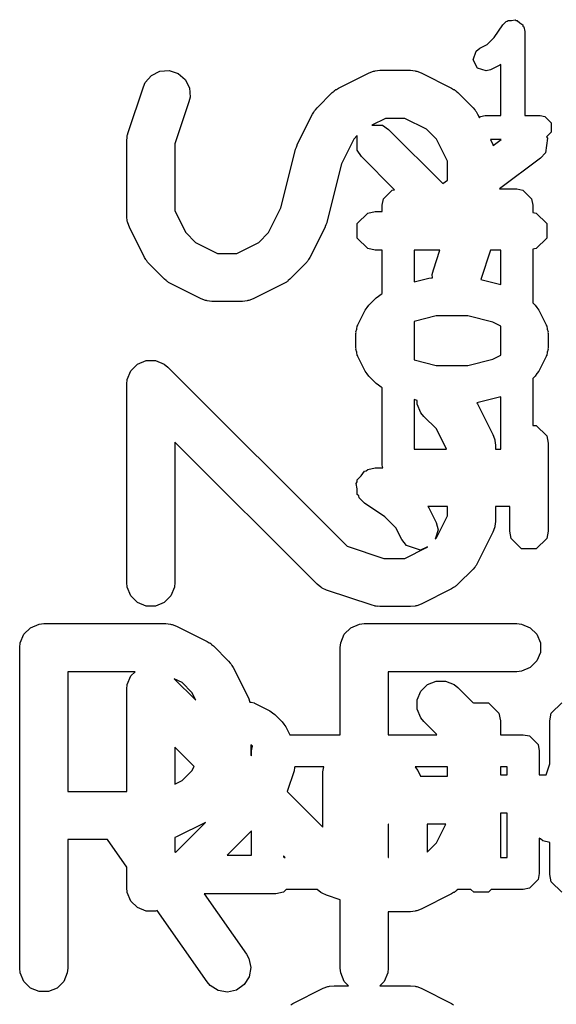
# Model space of a CAD drawing. Extents: x 95.1 to 121.9, y -82.3 to -63.1.
# Tile 26 of 35: x 104.5 to 106.1, y -70.6 to -67.5. Entities that reach past the tile are written whole.
import ezdxf

# ---------------------------------------------------------------- set-up
doc = ezdxf.new("R2010")
doc.units = 0
doc.layers.add('BLACK', color=7, linetype='CONTINUOUS')

msp = doc.modelspace()

# ---------------------------------------------------------------- linework, layer by layer
at = {"layer": 'BLACK', "linetype": 'CONTINUOUS'}
for p, q in [((105.97692, -67.489068), (105.979649, -67.48634)), ((105.979649, -67.48634), (105.990566, -67.48634)), ((105.990566, -67.48634), (106.001277, -67.484198)), ((106.001277, -67.484198), (106.00449, -67.48634)), ((106.00449, -67.48634), (106.008351, -67.48634)), ((106.008351, -67.48634), (106.016074, -67.494063)), ((105.936283, -67.539953), (105.962798, -67.500183)), ((105.962798, -67.500183), (105.973134, -67.489826)), ((105.973134, -67.489826), (105.97692, -67.489068)), ((106.016074, -67.494063), (106.025159, -67.50012)), ((106.025159, -67.50012), (106.025915, -67.503904)), ((106.025915, -67.503904), (106.028645, -67.506634)), ((106.028645, -67.506634), (106.0315, -67.520985)), ((105.914643, -67.561594), (105.936283, -67.539953)), ((106.0315, -67.520985), (106.0315, -67.783485)), ((105.879955, -67.582131), (105.891514, -67.573159)), ((105.891514, -67.573159), (105.914643, -67.561594)), ((105.87088, -67.609358), (105.879955, -67.582131)), ((105.883716, -67.63503), (105.87088, -67.609358)), ((105.564834, -67.643584), (105.579466, -67.642143)), ((105.579466, -67.642143), (105.674704, -67.642143)), ((105.674704, -67.642143), (105.689336, -67.643584)), ((105.910943, -67.644105), (105.883716, -67.63503)), ((105.925056, -67.640241), (105.910943, -67.644105)), ((105.953627, -67.625955), (105.925056, -67.640241)), ((105.9565, -67.623725), (105.953627, -67.625955)), ((105.9565, -67.783485), (105.9565, -67.623725)), ((104.847643, -67.68), (104.866817, -67.657893)), ((104.866817, -67.657893), (104.892991, -67.644806)), ((104.892991, -67.644806), (104.922181, -67.642732)), ((104.922181, -67.642732), (104.949943, -67.651986)), ((104.949943, -67.651986), (104.97205, -67.67116)), ((104.97205, -67.67116), (104.985137, -67.697334)), ((105.450687, -67.69768), (105.545925, -67.650061)), ((105.545925, -67.650061), (105.559656, -67.644806)), ((105.559656, -67.644806), (105.562345, -67.644614)), ((105.562345, -67.644614), (105.564834, -67.643584)), ((105.689336, -67.643584), (105.691825, -67.644615)), ((105.691825, -67.644615), (105.694513, -67.644806)), ((105.694513, -67.644806), (105.708245, -67.650061)), ((105.708245, -67.650061), (105.803483, -67.69768)), ((104.794029, -67.836282), (104.841649, -67.693425)), ((104.841649, -67.693425), (104.847643, -67.68)), ((104.985137, -67.697334), (104.987211, -67.726524)), ((105.440503, -67.70409), (105.44256, -67.702402)), ((105.44256, -67.702402), (105.444387, -67.701644)), ((105.444387, -67.701644), (105.450687, -67.69768)), ((105.803483, -67.69768), (105.809782, -67.701644)), ((105.809782, -67.701644), (105.81161, -67.702402)), ((105.81161, -67.702402), (105.813666, -67.70409)), ((104.987211, -67.726524), (104.983951, -67.74086)), ((105.383576, -67.759348), (105.431195, -67.711729)), ((105.431195, -67.711729), (105.436944, -67.70701)), ((105.436944, -67.70701), (105.438244, -67.705512)), ((105.438244, -67.705512), (105.440503, -67.70409)), ((105.813666, -67.70409), (105.815926, -67.705512)), ((105.815926, -67.705512), (105.817225, -67.70701)), ((105.817225, -67.70701), (105.822975, -67.711729)), ((105.822975, -67.711729), (105.870594, -67.759348)), ((104.983951, -67.74086), (104.94018, -67.872171)), ((105.377359, -67.766397), (105.378857, -67.765097)), ((105.378857, -67.765097), (105.383576, -67.759348)), ((105.870594, -67.759348), (105.875312, -67.765097)), ((105.875312, -67.765097), (105.876811, -67.766397)), ((105.321908, -67.874078), (105.369527, -67.77884)), ((105.369527, -67.77884), (105.373491, -67.77254)), ((105.373491, -67.77254), (105.374249, -67.770713)), ((105.374249, -67.770713), (105.375937, -67.768656)), ((105.375937, -67.768656), (105.377359, -67.766397)), ((105.597171, -67.792143), (105.554525, -67.813466)), ((105.656999, -67.792143), (105.597171, -67.792143)), ((105.725515, -67.826401), (105.656999, -67.792143)), ((105.876811, -67.766397), (105.878232, -67.768656)), ((105.878232, -67.768656), (105.879921, -67.770713)), ((105.879921, -67.770713), (105.880678, -67.77254)), ((105.880678, -67.77254), (105.884643, -67.77884)), ((105.884643, -67.77884), (105.89024, -67.790034)), ((105.89024, -67.790034), (105.893934, -67.78634)), ((105.893934, -67.78634), (105.908285, -67.783485)), ((105.908285, -67.783485), (105.9565, -67.783485)), ((106.0315, -67.783485), (106.079714, -67.783485)), ((106.079714, -67.783485), (106.094065, -67.78634)), ((106.094065, -67.78634), (106.114359, -67.806634)), ((105.554525, -67.813466), (105.587464, -67.813466)), ((105.587464, -67.813466), (105.606929, -67.826473)), ((105.606929, -67.826473), (105.775846, -67.99539)), ((105.755922, -67.856808), (105.725515, -67.826401)), ((106.114359, -67.806634), (106.114359, -67.835336)), ((104.79018, -67.86), (104.790909, -67.852594)), ((104.790769, -67.850619), (104.791359, -67.848021)), ((104.790909, -67.852594), (104.790769, -67.850619)), ((104.791359, -67.848021), (104.791621, -67.845368)), ((104.791621, -67.845368), (104.792379, -67.843537)), ((104.792379, -67.843537), (104.794029, -67.836282)), ((105.498248, -67.856808), (105.459754, -67.933795)), ((105.50907, -67.845986), (105.498248, -67.856808)), ((105.50907, -67.89186), (105.50907, -67.845986)), ((105.79018, -67.925324), (105.755922, -67.856808)), ((106.102626, -67.854008), (106.096131, -67.899469)), ((106.114359, -67.835336), (106.099652, -67.850042)), ((106.099652, -67.850042), (106.102626, -67.854008)), ((104.79018, -68.098095), (104.79018, -67.86)), ((104.94018, -67.872171), (104.94018, -68.080388)), ((105.316614, -67.888349), (105.316653, -67.88781)), ((105.316653, -67.88781), (105.31898, -67.881728)), ((105.31898, -67.881728), (105.321176, -67.875583)), ((105.321176, -67.875583), (105.321498, -67.875147)), ((105.321498, -67.875147), (105.321908, -67.874078)), ((105.924466, -67.858485), (105.932262, -67.874078)), ((105.958388, -67.858485), (105.924466, -67.858485)), ((105.932262, -67.874078), (105.933451, -67.877186)), ((105.933451, -67.877186), (105.958388, -67.858485)), ((105.270606, -68.071919), (105.316229, -67.889429)), ((105.316229, -67.889429), (105.316614, -67.888349)), ((105.522077, -67.911325), (105.50907, -67.89186)), ((105.625575, -68.014824), (105.522077, -67.911325)), ((106.080503, -67.916899), (105.952883, -68.012614)), ((106.096131, -67.899469), (106.080503, -67.916899)), ((105.459754, -67.933795), (105.414132, -68.116285)), ((105.79018, -67.984639), (105.79018, -67.925324)), ((105.775846, -67.99539), (105.79018, -67.984639)), ((105.590492, -68.04348), (105.617552, -68.01642)), ((105.617552, -68.01642), (105.625575, -68.014824)), ((105.952883, -68.012614), (106.006686, -68.012614)), ((106.006686, -68.012614), (106.02582, -68.01642)), ((106.02582, -68.01642), (106.05288, -68.04348)), ((105.232113, -68.148906), (105.270606, -68.071919)), ((105.586686, -68.062614), (105.590492, -68.04348)), ((105.586686, -68.083185), (105.586686, -68.062614)), ((106.05288, -68.04348), (106.056686, -68.062614)), ((106.056686, -68.062614), (106.056686, -68.085608)), ((104.791621, -68.112727), (104.79018, -68.098095)), ((104.94018, -68.080388), (104.974438, -68.148905)), ((105.50907, -68.120224), (105.541542, -68.087752)), ((105.541542, -68.087752), (105.564503, -68.083185)), ((105.564503, -68.083185), (105.586686, -68.083185)), ((106.056686, -68.085608), (106.067464, -68.087752)), ((106.067464, -68.087752), (106.099936, -68.120224)), ((104.792651, -68.115215), (104.791621, -68.112727)), ((104.792843, -68.117905), (104.792651, -68.115215)), ((104.798098, -68.131637), (104.792843, -68.117905)), ((104.845718, -68.226875), (104.798098, -68.131637)), ((105.408453, -68.131636), (105.360834, -68.226874)), ((105.408862, -68.130566), (105.408453, -68.131636)), ((105.409185, -68.130131), (105.408862, -68.130566)), ((105.411377, -68.123994), (105.409185, -68.130131)), ((105.413708, -68.117905), (105.411377, -68.123994)), ((105.413746, -68.117364), (105.413708, -68.117905)), ((105.414132, -68.116285), (105.413746, -68.117364)), ((105.50907, -68.166146), (105.50907, -68.120224)), ((106.099936, -68.120224), (106.099936, -68.166146)), ((104.974438, -68.148905), (105.004846, -68.179313)), ((105.201706, -68.179313), (105.232113, -68.148906)), ((105.004846, -68.179313), (105.073362, -68.213571)), ((105.13319, -68.213571), (105.201706, -68.179313)), ((105.541542, -68.198618), (105.50907, -68.166146)), ((106.099936, -68.166146), (106.067464, -68.198618)), ((105.073362, -68.213571), (105.13319, -68.213571)), ((105.564503, -68.203185), (105.541542, -68.198618)), ((105.586686, -68.203185), (105.564503, -68.203185)), ((105.586686, -68.339297), (105.586686, -68.203185)), ((105.686686, -68.203185), (105.686686, -68.30222)), ((105.766966, -68.203185), (105.686686, -68.203185)), ((105.74641, -68.264854), (105.766966, -68.203185)), ((105.92508, -68.203185), (105.894394, -68.295239)), ((105.956686, -68.203185), (105.92508, -68.203185)), ((105.956686, -68.310812), (105.956686, -68.203185)), ((106.067464, -68.198618), (106.056686, -68.200761)), ((106.056686, -68.200761), (106.056686, -68.367658)), ((104.849683, -68.233173), (104.845718, -68.226875)), ((104.85044, -68.235001), (104.849683, -68.233173)), ((104.852128, -68.237058), (104.85044, -68.235001)), ((104.853551, -68.239318), (104.852128, -68.237058)), ((104.855049, -68.240617), (104.853551, -68.239318)), ((104.859767, -68.246366), (104.855049, -68.240617)), ((104.907386, -68.293985), (104.859767, -68.246366)), ((105.346785, -68.246366), (105.299166, -68.293985)), ((105.351503, -68.240616), (105.346785, -68.246366)), ((105.353002, -68.239317), (105.351503, -68.240616)), ((105.354423, -68.237057), (105.353002, -68.239317)), ((105.356112, -68.235001), (105.354423, -68.237057)), ((105.356869, -68.233173), (105.356112, -68.235001)), ((105.360834, -68.226874), (105.356869, -68.233173)), ((105.74315, -68.279191), (105.74641, -68.264854)), ((105.743889, -68.289589), (105.74315, -68.279191)), ((104.913135, -68.298703), (104.907386, -68.293985)), ((104.914435, -68.300202), (104.913135, -68.298703)), ((104.916694, -68.301623), (104.914435, -68.300202)), ((104.918751, -68.303312), (104.916694, -68.301623)), ((104.920578, -68.304069), (104.918751, -68.303312)), ((104.926878, -68.308034), (104.920578, -68.304069)), ((105.022116, -68.355653), (104.926878, -68.308034)), ((105.279674, -68.308034), (105.184436, -68.355653)), ((105.285973, -68.304069), (105.279674, -68.308034)), ((105.287801, -68.303312), (105.285973, -68.304069)), ((105.289857, -68.301623), (105.287801, -68.303312)), ((105.292117, -68.300202), (105.289857, -68.301623)), ((105.293416, -68.298703), (105.292117, -68.300202)), ((105.299166, -68.293985), (105.293416, -68.298703)), ((105.686686, -68.30222), (105.732808, -68.29069)), ((105.732808, -68.29069), (105.740152, -68.290332)), ((105.740152, -68.290332), (105.743889, -68.289589)), ((105.894394, -68.295239), (105.956686, -68.310812)), ((105.567791, -68.352187), (105.575786, -68.346844)), ((105.575786, -68.346844), (105.583383, -68.340949)), ((105.583383, -68.340949), (105.586686, -68.339297)), ((105.035847, -68.360908), (105.022116, -68.355653)), ((105.038536, -68.361099), (105.035847, -68.360908)), ((105.041025, -68.36213), (105.038536, -68.361099)), ((105.055657, -68.363571), (105.041025, -68.36213)), ((105.150895, -68.363571), (105.055657, -68.363571)), ((105.165527, -68.36213), (105.150895, -68.363571)), ((105.168016, -68.361098), (105.165527, -68.36213)), ((105.170704, -68.360908), (105.168016, -68.361098)), ((105.184436, -68.355653), (105.170704, -68.360908)), ((105.539596, -68.383033), (105.544934, -68.375045)), ((105.544934, -68.375045), (105.567791, -68.352187)), ((106.056686, -68.367658), (106.064071, -68.375043)), ((106.064071, -68.375043), (106.069414, -68.383039)), ((105.510837, -68.436352), (105.533694, -68.390638)), ((105.533694, -68.390638), (105.539596, -68.383033)), ((105.754748, -68.408899), (105.686686, -68.425913)), ((105.854258, -68.408899), (105.754748, -68.408899)), ((105.932133, -68.428367), (105.854258, -68.408899)), ((106.069414, -68.383039), (106.075312, -68.390638)), ((106.075312, -68.390638), (106.098169, -68.436352)), ((105.507193, -68.449656), (105.50907, -68.440224)), ((105.50907, -68.440224), (105.510043, -68.43925)), ((105.510043, -68.43925), (105.510837, -68.436352)), ((105.686686, -68.425913), (105.686686, -68.546169)), ((105.956686, -68.440644), (105.932133, -68.428367)), ((105.956686, -68.531439), (105.956686, -68.440644)), ((106.098169, -68.436352), (106.098962, -68.43925)), ((106.098962, -68.43925), (106.099936, -68.440224)), ((106.099936, -68.440224), (106.101812, -68.449656)), ((105.504503, -68.463185), (105.505089, -68.460237)), ((105.504503, -68.508899), (105.504503, -68.463185)), ((105.504654, -68.458932), (105.507193, -68.449656)), ((105.505089, -68.460237), (105.504654, -68.458932)), ((106.101812, -68.449656), (106.104352, -68.458932)), ((106.104352, -68.458932), (106.103916, -68.460237)), ((106.103916, -68.460237), (106.104503, -68.463185)), ((106.104503, -68.463185), (106.104503, -68.508899)), ((105.505089, -68.511846), (105.504503, -68.508899)), ((105.504654, -68.513152), (105.505089, -68.511846)), ((105.507193, -68.522425), (105.504654, -68.513152)), ((105.50907, -68.53186), (105.507193, -68.522425)), ((105.510043, -68.532833), (105.50907, -68.53186)), ((105.510837, -68.535731), (105.510043, -68.532833)), ((105.932132, -68.543716), (105.956686, -68.531439)), ((106.098962, -68.532833), (106.098169, -68.535731)), ((106.099936, -68.53186), (106.098962, -68.532833)), ((106.101812, -68.522425), (106.099936, -68.53186)), ((106.104352, -68.513152), (106.101812, -68.522425)), ((106.104503, -68.508899), (106.103916, -68.511846)), ((106.103916, -68.511846), (106.104352, -68.513152)), ((104.80282, -68.580237), (104.823512, -68.559545)), ((104.823512, -68.559545), (104.850548, -68.548346)), ((104.850548, -68.548346), (104.879812, -68.548346)), ((104.879812, -68.548346), (104.906848, -68.559545)), ((104.906848, -68.559545), (104.918213, -68.568872)), ((105.533694, -68.581447), (105.510837, -68.535731)), ((105.686686, -68.546169), (105.754748, -68.563185)), ((105.754748, -68.563185), (105.854258, -68.563185)), ((105.854258, -68.563185), (105.932132, -68.543716)), ((106.098169, -68.535731), (106.075312, -68.581446)), ((104.791621, -68.607273), (104.80282, -68.580237)), ((104.918213, -68.568872), (105.477122, -69.12778)), ((105.539596, -68.589052), (105.533694, -68.581447)), ((105.544934, -68.59704), (105.539596, -68.589052)), ((106.069414, -68.589045), (106.064071, -68.597042)), ((106.075312, -68.581446), (106.069414, -68.589045)), ((104.79018, -68.621905), (104.791621, -68.607273)), ((104.79018, -69.240952), (104.79018, -68.621905)), ((105.567791, -68.619898), (105.544934, -68.59704)), ((105.575787, -68.625241), (105.567791, -68.619898)), ((105.583384, -68.631137), (105.575787, -68.625241)), ((106.064071, -68.597042), (106.056686, -68.604426)), ((106.056686, -68.604426), (106.056686, -68.750609)), ((105.586686, -68.632788), (105.583384, -68.631137)), ((105.586686, -68.874614), (105.586686, -68.632788)), ((105.696383, -68.672287), (105.686686, -68.669863)), ((105.686686, -68.669863), (105.686686, -68.824614)), ((105.696383, -68.684155), (105.696383, -68.672287)), ((105.707582, -68.711192), (105.696383, -68.684155)), ((105.956686, -68.661272), (105.882294, -68.679869)), ((105.882294, -68.679869), (105.884643, -68.683602)), ((105.884643, -68.683602), (105.932262, -68.77884)), ((105.956686, -68.824614), (105.956686, -68.661272)), ((105.716909, -68.722557), (105.707582, -68.711192)), ((105.755922, -68.76157), (105.716909, -68.722557)), ((105.787444, -68.824614), (105.755922, -68.76157)), ((105.932262, -68.77884), (105.937517, -68.792571)), ((106.056686, -68.750609), (106.067464, -68.750609)), ((106.067464, -68.750609), (106.099936, -68.783081)), ((105.383576, -69.246366), (104.94018, -68.80297)), ((104.94018, -68.80297), (104.94018, -69.240952)), ((105.937517, -68.792571), (105.937708, -68.79526)), ((105.937708, -68.79526), (105.938739, -68.797749)), ((105.938739, -68.797749), (105.94018, -68.812381)), ((106.099936, -68.783081), (106.104503, -68.806042)), ((106.104503, -68.806042), (106.104503, -69.080328)), ((105.686686, -68.824614), (105.787444, -68.824614)), ((105.94018, -68.812381), (105.94018, -68.824614)), ((105.94018, -68.824614), (105.956686, -68.824614)), ((105.521423, -68.90787), (105.531116, -68.893332)), ((105.531116, -68.893332), (105.537173, -68.89212)), ((105.537173, -68.89212), (105.541542, -68.887752)), ((105.541542, -68.887752), (105.564503, -68.883185)), ((105.564503, -68.883185), (105.588391, -68.883185)), ((105.588391, -68.883185), (105.586686, -68.874614)), ((105.505643, -68.931541), (105.50907, -68.9264)), ((105.50907, -68.948674), (105.505643, -68.931541)), ((105.50907, -68.920224), (105.521423, -68.90787)), ((105.50907, -68.9264), (105.50907, -68.920224)), ((105.50907, -68.966146), (105.50907, -68.948674)), ((105.513438, -68.970514), (105.50907, -68.966146)), ((105.51465, -68.976572), (105.513438, -68.970514)), ((105.531221, -68.993108), (105.51465, -68.976572)), ((105.594847, -69.035525), (105.531221, -68.993108)), ((105.79018, -69.003185), (105.728887, -69.003185)), ((105.728887, -69.003185), (105.732453, -69.00778)), ((105.732453, -69.00778), (105.755311, -69.053494)), ((105.79018, -69.032771), (105.79018, -69.003185)), ((105.984503, -69.003185), (105.94018, -69.003185)), ((105.94018, -69.003185), (105.94018, -69.050476)), ((105.984503, -69.080328), (105.984503, -69.003185)), ((105.629477, -69.070156), (105.594847, -69.035525)), ((105.755311, -69.053494), (105.761495, -69.076073)), ((105.755922, -69.101287), (105.79018, -69.032771)), ((105.94018, -69.050476), (105.938739, -69.065108)), ((105.647981, -69.107162), (105.629477, -69.070156)), ((105.761495, -69.076073), (105.751675, -69.105533)), ((105.932262, -69.084017), (105.884643, -69.179255)), ((105.937517, -69.070286), (105.932262, -69.084017)), ((105.937708, -69.067596), (105.937517, -69.070286)), ((105.938739, -69.065108), (105.937708, -69.067596)), ((105.98907, -69.103289), (105.984503, -69.080328)), ((106.104503, -69.080328), (106.099936, -69.103289)), ((105.662334, -69.125656), (105.647981, -69.107162)), ((105.751675, -69.105533), (105.755922, -69.101287)), ((106.021542, -69.135761), (105.98907, -69.103289)), ((106.099936, -69.103289), (106.067464, -69.135761)), ((105.477122, -69.12778), (105.591636, -69.165952)), ((105.656999, -69.165952), (105.725515, -69.131694)), ((105.7059, -69.140177), (105.662334, -69.125656)), ((105.728165, -69.129043), (105.7059, -69.140177)), ((105.725515, -69.131694), (105.728165, -69.129043)), ((106.067464, -69.135761), (106.021542, -69.135761)), ((105.591636, -69.165952), (105.656999, -69.165952)), ((105.870594, -69.198747), (105.822975, -69.246366)), ((105.875312, -69.192997), (105.870594, -69.198747)), ((105.876811, -69.191698), (105.875312, -69.192997)), ((105.878232, -69.189438), (105.876811, -69.191698)), ((105.879921, -69.187382), (105.878232, -69.189438)), ((105.880678, -69.185554), (105.879921, -69.187382)), ((105.884643, -69.179255), (105.880678, -69.185554)), ((104.791621, -69.255584), (104.79018, -69.240952)), ((104.80282, -69.28262), (104.791621, -69.255584)), ((104.938739, -69.255584), (104.92754, -69.28262)), ((104.94018, -69.240952), (104.938739, -69.255584)), ((105.394941, -69.255694), (105.383576, -69.246366)), ((105.397431, -69.256725), (105.394941, -69.255694)), ((105.399466, -69.25849), (105.397431, -69.256725)), ((105.412892, -69.264484), (105.399466, -69.25849)), ((105.555748, -69.312103), (105.412892, -69.264484)), ((105.803483, -69.260415), (105.708245, -69.308034)), ((105.809782, -69.25645), (105.803483, -69.260415)), ((105.81161, -69.255693), (105.809782, -69.25645)), ((105.813666, -69.254004), (105.81161, -69.255693)), ((105.815926, -69.252583), (105.813666, -69.254004)), ((105.817225, -69.251084), (105.815926, -69.252583)), ((105.822975, -69.246366), (105.817225, -69.251084)), ((104.823512, -69.303312), (104.80282, -69.28262)), ((104.92754, -69.28262), (104.906848, -69.303312)), ((104.850548, -69.314511), (104.823512, -69.303312)), ((104.879812, -69.314511), (104.850548, -69.314511)), ((104.906848, -69.303312), (104.879812, -69.314511)), ((105.563003, -69.313752), (105.555748, -69.312103)), ((105.564834, -69.314511), (105.563003, -69.313752)), ((105.567487, -69.314772), (105.564834, -69.314511)), ((105.570085, -69.315363), (105.567487, -69.314772)), ((105.572059, -69.315222), (105.570085, -69.315363)), ((105.579466, -69.315952), (105.572059, -69.315222)), ((105.674704, -69.315952), (105.579466, -69.315952)), ((105.689336, -69.314511), (105.674704, -69.315952)), ((105.691825, -69.313479), (105.689336, -69.314511)), ((105.694513, -69.313289), (105.691825, -69.313479)), ((105.708245, -69.308034), (105.694513, -69.313289)), ((104.468537, -69.402549), (104.489229, -69.381857)), ((104.489229, -69.381857), (104.516265, -69.370658)), ((104.516265, -69.370658), (104.530897, -69.369217)), ((104.530897, -69.369217), (104.911849, -69.369217)), ((104.911849, -69.369217), (104.926481, -69.370658)), ((104.926481, -69.370658), (104.92897, -69.371689)), ((104.92897, -69.371689), (104.931658, -69.37188)), ((104.931658, -69.37188), (104.94539, -69.377135)), ((104.94539, -69.377135), (105.040628, -69.424754)), ((105.468537, -69.402549), (105.489229, -69.381857)), ((105.489229, -69.381857), (105.516265, -69.370658)), ((105.516265, -69.370658), (105.530897, -69.369217)), ((105.530897, -69.369217), (106.007087, -69.369217)), ((106.007087, -69.369217), (106.021719, -69.370658)), ((106.021719, -69.370658), (106.048755, -69.381857)), ((106.048755, -69.381857), (106.069447, -69.402549)), ((104.457338, -69.429585), (104.468537, -69.402549)), ((105.457338, -69.429585), (105.468537, -69.402549)), ((106.069447, -69.402549), (106.080646, -69.429585)), ((104.455897, -69.444217), (104.457338, -69.429585)), ((104.455897, -70.444217), (104.455897, -69.444217)), ((105.040628, -69.424754), (105.046927, -69.428718)), ((105.046927, -69.428718), (105.048755, -69.429476)), ((105.048755, -69.429476), (105.050811, -69.431164)), ((105.050811, -69.431164), (105.053071, -69.432586)), ((105.053071, -69.432586), (105.05437, -69.434084)), ((105.05437, -69.434084), (105.06012, -69.438803)), ((105.06012, -69.438803), (105.107739, -69.486422)), ((105.455897, -69.444217), (105.457338, -69.429585)), ((105.455897, -69.715904), (105.455897, -69.444217)), ((106.080646, -69.429585), (106.080646, -69.458849)), ((106.069447, -69.485885), (106.048755, -69.506577)), ((106.080646, -69.458849), (106.069447, -69.485885)), ((105.107739, -69.486422), (105.112457, -69.492171)), ((105.112457, -69.492171), (105.113956, -69.493471)), ((105.113956, -69.493471), (105.115377, -69.49573)), ((105.115377, -69.49573), (105.117066, -69.497787)), ((105.117066, -69.497787), (105.117823, -69.499614)), ((105.117823, -69.499614), (105.121788, -69.505914)), ((105.121788, -69.505914), (105.169407, -69.601152)), ((106.048755, -69.506577), (106.021719, -69.517776)), ((104.816221, -69.519217), (104.605897, -69.519217)), ((104.605897, -69.519217), (104.605897, -69.893026)), ((104.791621, -69.559654), (104.80282, -69.532618)), ((104.80282, -69.532618), (104.816221, -69.519217)), ((104.96266, -69.553475), (104.93821, -69.54125)), ((104.93821, -69.54125), (105.005291, -69.608331)), ((106.007087, -69.519217), (105.605897, -69.519217)), ((105.605897, -69.519217), (105.605897, -69.715904)), ((106.021719, -69.517776), (106.007087, -69.519217)), ((104.79018, -69.574286), (104.791621, -69.559654)), ((104.79018, -69.893026), (104.79018, -69.574286)), ((104.993067, -69.583882), (104.96266, -69.553475)), ((105.707582, -69.580237), (105.728274, -69.559545)), ((105.728274, -69.559545), (105.755311, -69.548346)), ((105.755311, -69.548346), (105.784573, -69.548346)), ((105.784573, -69.548346), (105.81161, -69.559545)), ((105.81161, -69.559545), (105.822975, -69.568872)), ((105.822975, -69.568872), (105.870594, -69.616491)), ((105.005291, -69.608331), (104.993067, -69.583882)), ((105.169407, -69.601152), (105.174305, -69.613952)), ((105.696383, -69.607274), (105.707582, -69.580237)), ((105.696383, -69.636536), (105.696383, -69.607274)), ((105.174305, -69.613952), (105.177588, -69.614851)), ((105.177588, -69.614851), (105.187023, -69.616728)), ((105.187023, -69.616728), (105.187996, -69.617701)), ((105.187996, -69.617701), (105.190894, -69.618495)), ((105.190894, -69.618495), (105.23661, -69.641352)), ((105.707582, -69.663573), (105.696383, -69.636536)), ((105.870594, -69.616491), (105.871573, -69.617684)), ((105.871573, -69.617684), (105.87253, -69.616728)), ((105.87253, -69.616728), (105.918452, -69.616728)), ((105.918452, -69.616728), (105.950924, -69.6492)), ((106.114344, -69.6492), (106.146816, -69.616728)), ((105.23661, -69.641352), (105.244215, -69.647254)), ((105.244215, -69.647254), (105.252203, -69.652592)), ((105.252203, -69.652592), (105.275061, -69.675449)), ((105.716909, -69.674938), (105.707582, -69.663573)), ((105.950924, -69.6492), (105.955491, -69.672161)), ((106.109777, -69.672161), (106.114344, -69.6492)), ((105.275061, -69.675449), (105.280404, -69.683445)), ((105.280404, -69.683445), (105.2863, -69.691042)), ((105.2863, -69.691042), (105.298731, -69.715904)), ((105.755922, -69.713951), (105.716909, -69.674938)), ((105.955491, -69.672161), (105.955491, -69.715904)), ((106.109777, -69.806537), (106.109777, -69.672161)), ((105.298731, -69.715904), (105.455897, -69.715904)), ((105.605897, -69.715904), (105.756898, -69.715904)), ((105.756898, -69.715904), (105.755922, -69.713951)), ((105.955491, -69.715904), (106.02692, -69.715904)), ((106.02692, -69.715904), (106.046054, -69.71971)), ((106.046054, -69.71971), (106.073114, -69.74677)), ((104.999774, -69.814945), (104.94018, -69.755351)), ((104.94018, -69.755351), (104.94018, -69.870008)), ((105.181722, -69.751816), (105.177325, -69.747418)), ((105.177325, -69.747418), (105.177325, -69.77755)), ((105.17892, -69.765904), (105.181722, -69.751816)), ((106.073114, -69.74677), (106.07692, -69.765904)), ((105.177325, -69.77755), (105.177072, -69.780112)), ((105.177072, -69.780112), (105.17892, -69.781959)), ((105.17892, -69.781959), (105.17892, -69.765904)), ((106.07692, -69.765904), (106.07692, -69.840732)), ((104.993067, -69.828361), (104.999774, -69.814945)), ((105.313614, -69.818737), (105.312412, -69.828278)), ((105.314178, -69.815904), (105.313614, -69.818737)), ((105.404439, -69.815904), (105.314178, -69.815904)), ((105.401205, -69.832161), (105.404439, -69.815904)), ((105.689456, -69.815904), (105.690404, -69.818748)), ((105.79018, -69.815904), (105.689456, -69.815904)), ((105.690404, -69.818748), (105.697727, -69.828184)), ((105.79018, -69.845407), (105.79018, -69.815904)), ((105.955491, -69.815904), (105.955491, -69.840732)), ((105.97692, -69.815904), (105.955491, -69.815904)), ((105.97692, -69.840732), (105.97692, -69.815904)), ((106.098379, -69.840732), (106.109777, -69.806537)), ((104.96266, -69.858768), (104.993067, -69.828361)), ((105.312412, -69.828278), (105.290618, -69.893658)), ((105.401205, -70.004244), (105.401205, -69.832161)), ((105.697727, -69.828184), (105.706339, -69.845407)), ((105.706339, -69.845407), (105.79018, -69.845407)), ((105.955491, -69.840732), (105.97692, -69.840732)), ((106.07692, -69.840732), (106.098379, -69.840732)), ((104.94018, -69.870008), (104.96266, -69.858768)), ((104.605897, -69.893026), (104.79018, -69.893026)), ((105.290618, -69.893658), (105.401205, -70.004244)), ((105.97692, -69.960732), (105.955491, -69.960732)), ((105.955491, -69.960732), (105.955491, -70.098904)), ((105.97692, -70.098904), (105.97692, -69.960732)), ((104.941695, -70.083961), (105.035707, -69.989949)), ((105.035707, -69.989949), (104.94539, -70.035108)), ((105.605897, -69.995407), (105.605897, -70.098904)), ((105.60692, -69.995407), (105.605897, -69.995407)), ((105.60692, -70.098904), (105.60692, -69.995407)), ((105.72692, -69.995407), (105.72692, -70.08267)), ((105.785052, -69.995407), (105.72692, -69.995407)), ((105.755922, -70.053668), (105.785052, -69.995407)), ((104.94539, -70.035108), (104.94018, -70.037101)), ((104.94018, -70.037101), (104.94018, -70.081796)), ((105.17892, -70.016441), (105.1032, -70.092161)), ((105.17892, -70.092161), (105.17892, -70.016441)), ((106.081203, -70.04061), (106.07692, -70.039182)), ((106.07692, -70.039182), (106.07692, -70.148904)), ((104.729943, -70.043026), (104.605897, -70.043026)), ((104.605897, -70.043026), (104.605897, -70.444217)), ((104.79018, -70.129079), (104.729943, -70.043026)), ((105.72692, -70.08267), (105.755922, -70.053668)), ((106.088187, -70.047594), (106.081203, -70.04061)), ((106.109777, -70.051888), (106.088187, -70.047594)), ((106.109777, -70.152161), (106.109777, -70.051888)), ((104.94018, -70.081796), (104.941695, -70.083961)), ((105.1032, -70.092161), (105.17892, -70.092161)), ((105.283733, -70.098904), (105.27892, -70.094091)), ((105.27892, -70.094091), (105.27892, -70.097196)), ((105.27892, -70.097196), (105.280628, -70.098904)), ((105.280628, -70.098904), (105.283733, -70.098904)), ((105.605897, -70.098904), (105.60692, -70.098904)), ((105.955491, -70.098904), (105.97692, -70.098904)), ((104.79018, -70.193333), (104.79018, -70.129079)), ((106.07692, -70.148904), (106.073114, -70.168038)), ((106.114344, -70.175122), (106.109777, -70.152161)), ((106.073114, -70.168038), (106.046054, -70.195098)), ((106.146816, -70.207594), (106.114344, -70.175122)), ((104.791621, -70.207965), (104.79018, -70.193333)), ((104.80282, -70.235001), (104.791621, -70.207965)), ((105.255491, -70.212161), (105.031435, -70.212161)), ((105.031435, -70.212161), (105.163768, -70.401208)), ((105.278452, -70.207594), (105.255491, -70.212161)), ((105.287142, -70.198904), (105.278452, -70.207594)), ((105.383767, -70.198904), (105.287142, -70.198904)), ((105.394941, -70.208075), (105.383767, -70.198904)), ((105.397431, -70.209106), (105.394941, -70.208075)), ((105.399466, -70.210871), (105.397431, -70.209106)), ((105.412892, -70.216865), (105.399466, -70.210871)), ((105.455897, -70.2312), (105.412892, -70.216865)), ((105.803483, -70.212796), (105.708245, -70.260415)), ((105.809782, -70.208831), (105.803483, -70.212796)), ((105.81161, -70.208074), (105.809782, -70.208831)), ((105.813666, -70.206385), (105.81161, -70.208074)), ((105.815926, -70.204964), (105.813666, -70.206385)), ((105.817225, -70.203465), (105.815926, -70.204964)), ((105.822784, -70.198904), (105.817225, -70.203465)), ((105.86384, -70.198904), (105.822784, -70.198904)), ((105.87253, -70.207594), (105.86384, -70.198904)), ((105.918452, -70.207594), (105.87253, -70.207594)), ((105.927142, -70.198904), (105.918452, -70.207594)), ((106.02692, -70.198904), (105.927142, -70.198904)), ((106.046054, -70.195098), (106.02692, -70.198904)), ((104.823512, -70.255693), (104.80282, -70.235001)), ((105.455897, -70.444217), (105.455897, -70.2312)), ((104.850548, -70.266892), (104.823512, -70.255693)), ((104.879812, -70.266892), (104.850548, -70.266892)), ((104.885112, -70.264696), (104.879812, -70.266892)), ((105.040883, -70.487227), (104.885112, -70.264696)), ((105.674704, -70.268333), (105.605897, -70.268333)), ((105.605897, -70.268333), (105.605897, -70.444217)), ((105.689336, -70.266892), (105.674704, -70.268333)), ((105.691825, -70.26586), (105.689336, -70.266892)), ((105.694513, -70.26567), (105.691825, -70.26586)), ((105.708245, -70.260415), (105.694513, -70.26567)), ((105.163768, -70.401208), (105.170978, -70.414021)), ((105.170978, -70.414021), (105.177307, -70.442592)), ((104.457338, -70.458849), (104.455897, -70.444217)), ((104.468537, -70.485885), (104.457338, -70.458849)), ((104.604456, -70.458849), (104.593257, -70.485885)), ((104.605897, -70.444217), (104.604456, -70.458849)), ((105.177307, -70.442592), (105.172222, -70.47141)), ((105.457338, -70.458849), (105.455897, -70.444217)), ((105.468537, -70.485885), (105.457338, -70.458849)), ((105.604456, -70.458849), (105.593257, -70.485885)), ((105.605897, -70.444217), (105.604456, -70.458849)), ((104.489229, -70.506577), (104.468537, -70.485885)), ((104.593257, -70.485885), (104.572565, -70.506577)), ((105.050454, -70.498387), (105.040883, -70.487227)), ((105.075133, -70.514114), (105.050454, -70.498387)), ((105.156495, -70.496088), (105.132521, -70.51287)), ((105.172222, -70.47141), (105.156495, -70.496088)), ((105.421977, -70.500727), (105.436609, -70.499286)), ((105.436609, -70.499286), (105.481938, -70.499286)), ((105.481938, -70.499286), (105.468537, -70.485885)), ((105.593257, -70.485885), (105.579856, -70.499286)), ((105.579856, -70.499286), (105.674704, -70.499286)), ((105.674704, -70.499286), (105.689336, -70.500727)), ((104.516265, -70.517776), (104.489229, -70.506577)), ((104.545529, -70.517776), (104.516265, -70.517776)), ((104.572565, -70.506577), (104.545529, -70.517776)), ((105.10395, -70.5192), (105.075133, -70.514114)), ((105.132521, -70.51287), (105.10395, -70.5192)), ((105.30783, -70.554823), (105.403068, -70.507204)), ((105.403068, -70.507204), (105.416799, -70.501949)), ((105.416799, -70.501949), (105.419488, -70.501757)), ((105.419488, -70.501757), (105.421977, -70.500727)), ((105.689336, -70.500727), (105.691825, -70.501758)), ((105.691825, -70.501758), (105.694513, -70.501949)), ((105.694513, -70.501949), (105.708245, -70.507204)), ((105.708245, -70.507204), (105.803483, -70.554823)), ((105.30153, -70.558787), (105.30783, -70.554823)), ((105.803483, -70.554823), (105.809782, -70.558787))]:
    msp.add_line(p, q, dxfattribs=at)

doc.saveas('drawing.dxf')
